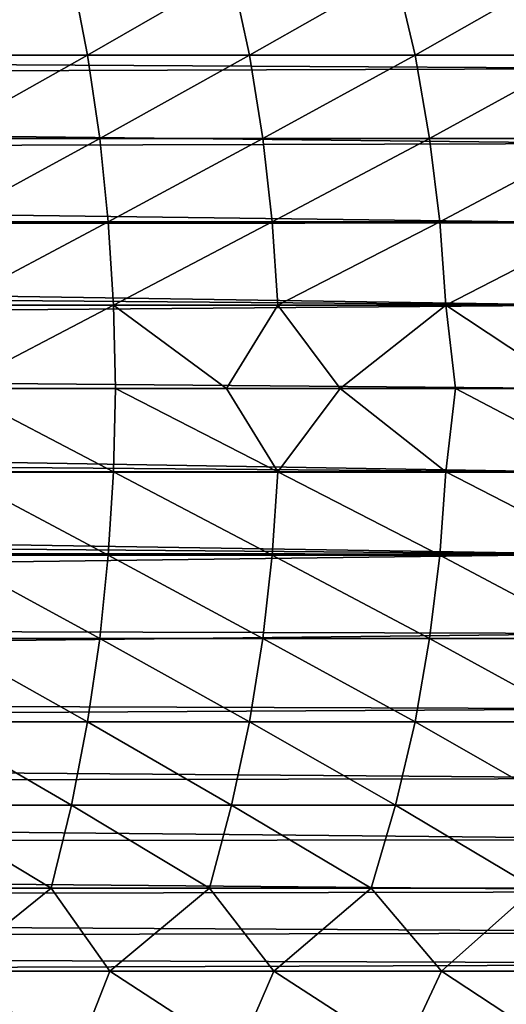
# Model space of a CAD drawing. Header units: metres. Extents: x -31 to 167, y -24 to 31.
# Tile 132 of 155: x 126 to 136, y -12 to 7. Entities that reach past the tile are written whole.
import ezdxf

# ---------------------------------------------------------------- set-up
doc = ezdxf.new("R2010")
doc.units = ezdxf.units.M
doc.layers.add('solid_12_381_042_XXX', color=7, linetype='CONTINUOUS')

msp = doc.modelspace()

# ---------------------------------------------------------------- linework, layer by layer
at = {"layer": 'solid_12_381_042_XXX'}
for points in [[(124.419159, 6.666947, 115.977112), (127.28347, 8.331073, 115.871544), (124.123276, 8.331073, 115.917625)], [(124.419159, 6.666947, 115.977112), (127.609612, 6.666947, 115.930092), (127.28347, 8.331073, 115.871544)], [(127.609612, 6.666947, 115.930092), (130.491562, 8.331073, 115.819382), (127.28347, 8.331073, 115.871544)], [(127.609612, 6.666947, 115.930092), (130.850113, 6.666947, 115.876801), (130.491562, 8.331073, 115.819382)], [(130.850113, 6.666947, 115.876801), (133.77066, 8.331073, 115.760361), (130.491562, 8.331073, 115.819382)], [(130.850113, 6.666947, 115.876801), (134.161453, 6.666947, 115.816582), (133.77066, 8.331073, 115.760361)], [(134.161453, 6.666947, 115.816582), (137.077316, 8.331073, 115.695801), (133.77066, 8.331073, 115.760361)], [(134.161453, 6.666947, 115.816582), (137.493149, 6.666947, 115.750961), (137.077316, 8.331073, 115.695801)], [(35.722015, 6.987936, 97.455101), (35.159969, 7.963207, 97.782082), (140.015442, 7.794255, 97.722054)], [(35.722015, 6.987936, 97.455101), (140.015442, 7.794255, 97.722054), (139.106308, 6.404825, 97.283112)], [(36.18565, 6.05273, 97.187523), (35.722015, 6.987936, 97.455101), (139.106308, 6.404825, 97.283112)], [(124.63945, 5.000669, 116.025383), (127.609612, 6.666947, 115.930092), (124.419159, 6.666947, 115.977112)], [(124.63945, 5.000669, 116.025383), (127.851974, 5.000669, 115.977661), (127.609612, 6.666947, 115.930092)], [(127.851974, 5.000669, 115.977661), (130.850113, 6.666947, 115.876801), (127.609612, 6.666947, 115.930092)], [(127.851974, 5.000669, 115.977661), (131.116913, 5.000669, 115.923508), (130.850113, 6.666947, 115.876801)], [(131.116913, 5.000669, 115.923508), (134.161453, 6.666947, 115.816582), (130.850113, 6.666947, 115.876801)], [(131.116913, 5.000669, 115.923508), (134.451706, 5.000669, 115.862411), (134.161453, 6.666947, 115.816582)], [(134.451706, 5.000669, 115.862411), (137.493149, 6.666947, 115.750961), (134.161453, 6.666947, 115.816582)], [(134.451706, 5.000669, 115.862411), (137.801361, 5.000669, 115.796013), (137.493149, 6.666947, 115.750961)], [(36.18565, 6.05273, 97.187523), (139.106308, 6.404825, 97.283112), (138.39119, 4.899745, 96.91835)], [(36.75058, 4.621576, 96.862976), (36.18565, 6.05273, 97.187523), (138.39119, 4.899745, 96.91835)], [(124.793327, 3.333018, 116.061172), (127.851974, 5.000669, 115.977661), (124.63945, 5.000669, 116.025383)], [(124.793327, 3.333018, 116.061172), (128.021103, 3.333018, 116.012955), (127.851974, 5.000669, 115.977661)], [(128.021103, 3.333018, 116.012955), (131.116913, 5.000669, 115.923508), (127.851974, 5.000669, 115.977661)], [(128.021103, 3.333018, 116.012955), (131.303223, 3.333018, 115.958199), (131.116913, 5.000669, 115.923508)], [(131.303223, 3.333018, 115.958199), (134.451706, 5.000669, 115.862411), (131.116913, 5.000669, 115.923508)], [(131.303223, 3.333018, 115.958199), (134.654129, 3.333018, 115.896492), (134.451706, 5.000669, 115.862411)], [(134.654129, 3.333018, 115.896492), (137.801361, 5.000669, 115.796013), (134.451706, 5.000669, 115.862411)], [(134.654129, 3.333018, 115.896492), (138.015991, 3.333018, 115.829559), (137.801361, 5.000669, 115.796013)], [(36.75058, 4.621576, 96.862976), (138.39119, 4.899745, 96.91835), (137.876968, 3.312529, 96.649773)], [(37.148029, 3.200509, 96.635056), (36.75058, 4.621576, 96.862976), (137.876968, 3.312529, 96.649773)], [(37.148029, 3.200509, 96.635056), (137.876968, 3.312529, 96.649773), (137.566803, 1.670365, 96.48613)], [(37.292912, 2.465328, 96.55143), (37.148029, 3.200509, 96.635056), (137.566803, 1.670365, 96.48613)], [(124.886978, 1.665178, 116.083366), (128.021103, 3.333018, 116.012955), (124.793327, 3.333018, 116.061172)], [(124.886978, 1.665178, 116.083366), (128.123978, 1.665178, 116.034851), (128.021103, 3.333018, 116.012955)], [(128.123978, 1.665178, 116.034851), (131.303223, 3.333018, 115.958199), (128.021103, 3.333018, 116.012955)], [(128.123978, 1.665178, 116.034851), (131.416611, 1.665178, 115.979729), (131.303223, 3.333018, 115.958199)], [(131.416611, 1.665178, 115.979729), (134.654129, 3.333018, 115.896492), (131.303223, 3.333018, 115.958199)], [(131.416611, 1.665178, 115.979729), (134.777191, 1.665178, 115.917656), (134.654129, 3.333018, 115.896492)], [(134.777191, 1.665178, 115.917656), (138.015991, 3.333018, 115.829559), (134.654129, 3.333018, 115.896492)], [(134.777191, 1.665178, 115.917656), (138.146347, 1.665178, 115.850395), (138.015991, 3.333018, 115.829559)], [(37.399559, 1.722439, 96.489632), (37.292912, 2.465328, 96.55143), (137.566803, 1.670365, 96.48613)], [(37.475029, 0.861589, 96.445824), (37.399559, 1.722439, 96.489632), (137.566803, 1.670365, 96.48613)], [(37.475029, 0.861589, 96.445824), (137.566803, 1.670365, 96.48613), (137.463043, 0, 96.431297)], [(124.937798, -0.000006, 116.090698), (128.123978, 1.665178, 116.034851), (124.886978, 1.665178, 116.083366)], [(124.937798, -0.000006, 116.090698), (128.166687, -0.000006, 116.042221), (128.123978, 1.665178, 116.034851)], [(130.388397, -0.000006, 116.00563), (131.416611, 1.665178, 115.979729), (128.123978, 1.665178, 116.034851)], [(128.166687, -0.000006, 116.042221), (130.388397, -0.000006, 116.00563), (128.123978, 1.665178, 116.034851)], [(130.388397, -0.000006, 116.00563), (132.665878, -0.000006, 115.965332), (131.416611, 1.665178, 115.979729)], [(132.665878, -0.000006, 115.965332), (134.777191, 1.665178, 115.917656), (131.416611, 1.665178, 115.979729)], [(132.665878, -0.000006, 115.965332), (134.974014, -0.000006, 115.921906), (134.777191, 1.665178, 115.917656)], [(137.301147, -0.000006, 115.875763), (138.146347, 1.665178, 115.850395), (134.777191, 1.665178, 115.917656)], [(134.974014, -0.000006, 115.921906), (137.301147, -0.000006, 115.875763), (134.777191, 1.665178, 115.917656)], [(37.49995, 0, 96.431297), (37.475029, 0.861589, 96.445824), (137.463043, 0, 96.431297)], [(37.475021, -0.861862, 96.445831), (37.49995, 0, 96.431297), (137.56694, -1.671417, 96.486198)], [(137.56694, -1.671417, 96.486198), (37.49995, 0, 96.431297), (137.463043, 0, 96.431297)], [(124.886978, -1.665183, 116.083366), (128.123978, -1.665183, 116.034851), (124.937798, -0.000006, 116.090698)], [(128.123978, -1.665183, 116.034851), (128.166687, -0.000006, 116.042221), (124.937798, -0.000006, 116.090698)], [(128.123978, -1.665183, 116.034851), (131.416611, -1.665183, 115.979729), (128.166687, -0.000006, 116.042221)], [(131.416611, -1.665183, 115.979729), (130.388397, -0.000006, 116.00563), (128.166687, -0.000006, 116.042221)], [(131.416611, -1.665183, 115.979729), (132.665878, -0.000006, 115.965332), (130.388397, -0.000006, 116.00563)], [(131.416611, -1.665183, 115.979729), (134.777191, -1.665183, 115.917656), (132.665878, -0.000006, 115.965332)], [(134.777191, -1.665183, 115.917656), (134.974014, -0.000006, 115.921906), (132.665878, -0.000006, 115.965332)], [(134.777191, -1.665183, 115.917656), (138.146347, -1.665183, 115.850395), (134.974014, -0.000006, 115.921906)], [(138.146347, -1.665183, 115.850395), (137.301147, -0.000006, 115.875763), (134.974014, -0.000006, 115.921906)], [(37.399574, -1.722441, 96.489632), (37.475021, -0.861862, 96.445831), (137.56694, -1.671417, 96.486198)], [(37.292881, -2.465245, 96.551422), (37.399574, -1.722441, 96.489632), (137.877472, -3.314482, 96.65004)], [(37.399574, -1.722441, 96.489632), (137.56694, -1.671417, 96.486198), (137.877472, -3.314482, 96.65004)], [(124.793327, -3.333016, 116.061172), (128.021103, -3.333016, 116.012955), (124.886978, -1.665183, 116.083366)], [(128.021103, -3.333016, 116.012955), (128.123978, -1.665183, 116.034851), (124.886978, -1.665183, 116.083366)], [(128.021103, -3.333016, 116.012955), (131.303223, -3.333016, 115.958199), (128.123978, -1.665183, 116.034851)], [(131.303223, -3.333016, 115.958199), (131.416611, -1.665183, 115.979729), (128.123978, -1.665183, 116.034851)], [(131.303223, -3.333016, 115.958199), (134.654114, -3.333016, 115.896492), (131.416611, -1.665183, 115.979729)], [(134.654114, -3.333016, 115.896492), (134.777191, -1.665183, 115.917656), (131.416611, -1.665183, 115.979729)], [(134.654114, -3.333016, 115.896492), (138.015991, -3.333016, 115.829559), (134.777191, -1.665183, 115.917656)], [(138.015991, -3.333016, 115.829559), (138.146347, -1.665183, 115.850395), (134.777191, -1.665183, 115.917656)], [(37.148018, -3.200506, 96.635056), (37.292881, -2.465245, 96.551422), (137.877472, -3.314482, 96.65004)], [(36.750622, -4.621458, 96.862953), (37.148018, -3.200506, 96.635056), (137.877472, -3.314482, 96.65004)], [(36.750622, -4.621458, 96.862953), (137.877472, -3.314482, 96.65004), (138.392242, -4.902415, 96.9189)], [(124.639481, -5.000659, 116.025383), (127.852005, -5.000659, 115.977661), (124.793327, -3.333016, 116.061172)], [(127.852005, -5.000659, 115.977661), (128.021103, -3.333016, 116.012955), (124.793327, -3.333016, 116.061172)], [(127.852005, -5.000659, 115.977661), (131.116943, -5.000659, 115.923508), (128.021103, -3.333016, 116.012955)], [(131.116943, -5.000659, 115.923508), (131.303223, -3.333016, 115.958199), (128.021103, -3.333016, 116.012955)], [(131.116943, -5.000659, 115.923508), (134.451752, -5.000659, 115.862411), (131.303223, -3.333016, 115.958199)], [(134.451752, -5.000659, 115.862411), (134.654114, -3.333016, 115.896492), (131.303223, -3.333016, 115.958199)], [(134.451752, -5.000659, 115.862411), (137.801407, -5.000659, 115.796013), (134.654114, -3.333016, 115.896492)], [(137.801407, -5.000659, 115.796013), (138.015991, -3.333016, 115.829559), (134.654114, -3.333016, 115.896492)], [(36.18565, -6.05273, 97.187523), (36.750622, -4.621458, 96.862953), (138.392242, -4.902415, 96.9189)], [(36.18565, -6.05273, 97.187523), (138.392242, -4.902415, 96.9189), (139.108139, -6.408076, 97.284027)], [(124.419136, -6.666931, 115.977112), (127.609589, -6.666931, 115.930092), (124.639481, -5.000659, 116.025383)], [(127.609589, -6.666931, 115.930092), (127.852005, -5.000659, 115.977661), (124.639481, -5.000659, 116.025383)], [(127.609589, -6.666931, 115.930092), (130.850082, -6.666931, 115.876801), (127.852005, -5.000659, 115.977661)], [(130.850082, -6.666931, 115.876801), (131.116943, -5.000659, 115.923508), (127.852005, -5.000659, 115.977661)], [(130.850082, -6.666931, 115.876801), (134.161423, -6.666931, 115.816582), (131.116943, -5.000659, 115.923508)], [(134.161423, -6.666931, 115.816582), (134.451752, -5.000659, 115.862411), (131.116943, -5.000659, 115.923508)], [(134.161423, -6.666931, 115.816582), (137.493118, -6.666931, 115.750961), (134.451752, -5.000659, 115.862411)], [(137.493118, -6.666931, 115.750961), (137.801407, -5.000659, 115.796013), (134.451752, -5.000659, 115.862411)], [(35.722015, -6.987936, 97.455101), (36.18565, -6.05273, 97.187523), (139.108139, -6.408076, 97.284027)], [(35.722015, -6.987936, 97.455101), (139.108139, -6.408076, 97.284027), (140.018234, -7.797938, 97.723351)], [(124.12326, -8.331049, 115.917625), (127.283463, -8.331049, 115.871544), (124.419136, -6.666931, 115.977112)], [(127.283463, -8.331049, 115.871544), (127.609589, -6.666931, 115.930092), (124.419136, -6.666931, 115.977112)], [(127.283463, -8.331049, 115.871544), (130.491547, -8.331049, 115.819382), (127.609589, -6.666931, 115.930092)], [(130.491547, -8.331049, 115.819382), (130.850082, -6.666931, 115.876801), (127.609589, -6.666931, 115.930092)], [(130.491547, -8.331049, 115.819382), (133.770645, -8.331049, 115.760361), (130.850082, -6.666931, 115.876801)], [(133.770645, -8.331049, 115.760361), (134.161423, -6.666931, 115.816582), (130.850082, -6.666931, 115.876801)], [(133.770645, -8.331049, 115.760361), (137.077301, -8.331049, 115.695801), (134.161423, -6.666931, 115.816582)], [(137.077301, -8.331049, 115.695801), (137.493118, -6.666931, 115.750961), (134.161423, -6.666931, 115.816582)], [(35.159969, -7.963207, 97.782082), (35.722015, -6.987936, 97.455101), (140.018234, -7.797938, 97.723351)], [(35.159969, -7.963207, 97.782082), (140.018234, -7.797938, 97.723351), (141.100845, -9.028365, 98.195457)], [(34.410034, -9.098486, 98.224548), (35.159969, -7.963207, 97.782082), (141.100845, -9.028365, 98.195457)], [(123.755501, -9.993509, 115.848328), (126.876801, -9.993509, 115.803413), (124.12326, -8.331049, 115.917625)], [(126.876801, -9.993509, 115.803413), (127.283463, -8.331049, 115.871544), (124.12326, -8.331049, 115.917625)], [(126.876801, -9.993509, 115.803413), (130.045349, -9.993509, 115.752632), (127.283463, -8.331049, 115.871544)], [(130.045349, -9.993509, 115.752632), (130.491547, -8.331049, 115.819382), (127.283463, -8.331049, 115.871544)], [(130.045349, -9.993509, 115.752632), (133.283234, -9.993509, 115.695122), (130.491547, -8.331049, 115.819382)], [(133.283234, -9.993509, 115.695122), (133.770645, -8.331049, 115.760361), (130.491547, -8.331049, 115.819382)], [(133.283234, -9.993509, 115.695122), (136.557297, -9.993509, 115.631912), (133.770645, -8.331049, 115.760361)], [(136.557297, -9.993509, 115.631912), (137.077301, -8.331049, 115.695801), (133.770645, -8.331049, 115.760361)], [(34.410034, -9.098486, 98.224548), (141.100845, -9.028365, 98.195457), (142.312897, -10.059208, 98.650414)], [(33.539204, -10.276634, 98.752991), (34.410034, -9.098486, 98.224548), (142.312897, -10.059208, 98.650414)], [(124.820976, -11.655063, 115.750008), (126.876801, -9.993509, 115.803413), (123.755501, -9.993509, 115.848328)], [(124.820976, -11.655063, 115.750008), (128.051422, -11.655063, 115.701698), (126.876801, -9.993509, 115.803413)], [(128.051422, -11.655063, 115.701698), (130.045349, -9.993509, 115.752632), (126.876801, -9.993509, 115.803413)], [(128.051422, -11.655063, 115.701698), (131.336624, -11.655063, 115.64682), (130.045349, -9.993509, 115.752632)], [(131.336624, -11.655063, 115.64682), (133.283234, -9.993509, 115.695122), (130.045349, -9.993509, 115.752632)], [(131.336624, -11.655063, 115.64682), (134.690369, -11.655063, 115.584999), (133.283234, -9.993509, 115.695122)], [(134.690369, -11.655063, 115.584999), (136.557297, -9.993509, 115.631912), (133.283234, -9.993509, 115.695122)], [(134.690369, -11.655063, 115.584999), (138.054276, -11.655063, 115.51796), (136.557297, -9.993509, 115.631912)], [(33.539204, -10.276634, 98.752991), (142.312897, -10.059208, 98.650414), (143.617035, -10.880744, 99.050568)], [(32.867714, -11.125199, 99.175873), (33.539204, -10.276634, 98.752991), (143.617035, -10.880744, 99.050568)], [(32.867714, -11.125199, 99.175873), (143.617035, -10.880744, 99.050568), (145.00322, -11.50598, 99.377716)], [(32.214512, -11.904788, 99.594948), (32.867714, -11.125199, 99.175873), (145.00322, -11.50598, 99.377716)], [(32.214512, -11.904788, 99.594948), (145.00322, -11.50598, 99.377716), (145.000137, -13.103047, 100.295914)], [(124.226547, -13.316457, 115.667191), (127.397369, -13.316457, 115.620773), (124.820976, -11.655063, 115.750008)], [(127.397369, -13.316457, 115.620773), (128.051422, -11.655063, 115.701698), (124.820976, -11.655063, 115.750008)], [(127.397369, -13.316457, 115.620773), (130.616699, -13.316457, 115.568214), (128.051422, -11.655063, 115.701698)], [(130.616699, -13.316457, 115.568214), (131.336624, -11.655063, 115.64682), (128.051422, -11.655063, 115.701698)], [(130.616699, -13.316457, 115.568214), (133.907135, -13.316457, 115.508766), (131.336624, -11.655063, 115.64682)], [(133.907135, -13.316457, 115.508766), (134.690369, -11.655063, 115.584999), (131.336624, -11.655063, 115.64682)], [(133.907135, -13.316457, 115.508766), (137.22258, -13.316457, 115.443825), (134.690369, -11.655063, 115.584999)], [(137.22258, -13.316457, 115.443825), (138.054276, -11.655063, 115.51796), (134.690369, -11.655063, 115.584999)], [(31.576689, -12.619415, 100.004761), (32.214512, -11.904788, 99.594948), (145.000137, -13.103047, 100.295914)]]:
    msp.add_3dface(points, dxfattribs=at)

doc.saveas('drawing.dxf')
